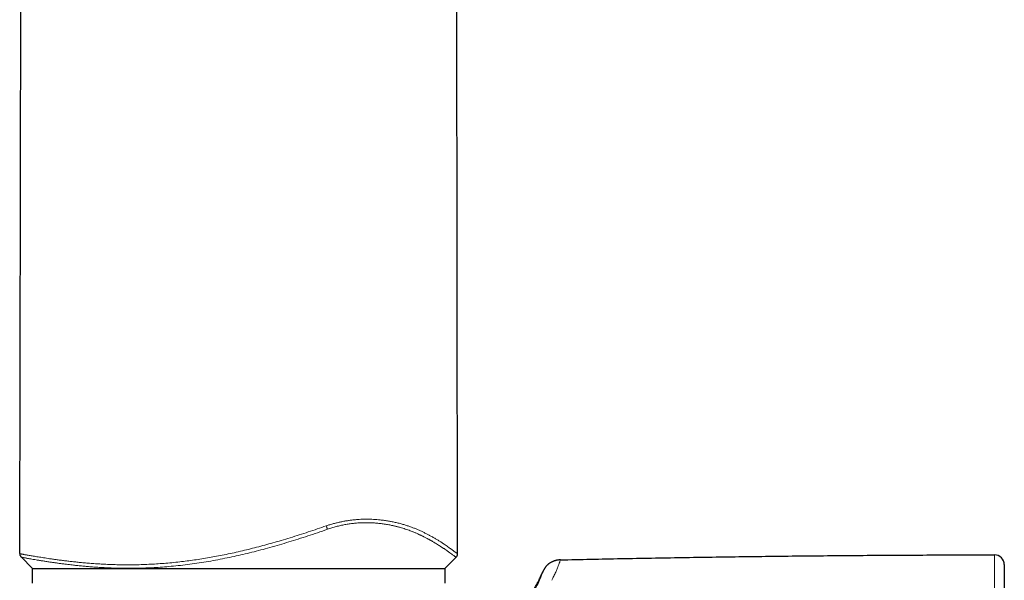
# Model space of a CAD drawing. Header units: millimetres. Extents: x 8 to 775, y 12 to 733.
# Tile 9 of 75: x 201 to 251, y 560 to 589. Entities that reach past the tile are written whole.
import ezdxf

# ---------------------------------------------------------------- set-up
doc = ezdxf.new("R2010")
doc.units = ezdxf.units.MM

msp = doc.modelspace()

# ---------------------------------------------------------------- linework, layer by layer
at = {"color": 7, "linetype": 'Continuous', "lineweight": 30}
for p, q in [((223.428, 561.787), (223.194, 696.33)), ((201.116, 561.795), (201.189, 603.098)), ((201.192, 561.615), (201.777, 561.03)), ((222.777, 561.03), (223.354, 561.608)), ((201.777, 561.03), (222.777, 561.03)), ((201.777, 560.282), (201.777, 561.03)), ((222.776, 561.03), (222.776, 560.282)), ((227.765, 560.86), (227.76, 560.847))]:
    msp.add_line(p, q, dxfattribs=at)
at = {"color": 252, "linetype": 'Continuous', "lineweight": 0}
msp.add_line((228.222, 560.426), (228.275, 560.531), dxfattribs=at)
at = {"color": 7, "linetype": 'Continuous', "lineweight": 30}
msp.add_arc((250.777, 561.223), 0.5, 0, 90.0287, dxfattribs=at)
at = {"color": 252, "linetype": 'Continuous', "lineweight": 0}
for points, knots in [([(216.732, 563.202), (216.795, 563.222), (216.92, 563.262), (217.108, 563.315), (217.297, 563.363), (217.485, 563.405), (217.673, 563.441), (217.86, 563.471), (218.045, 563.496), (218.227, 563.515), (218.406, 563.529), (218.587, 563.538), (218.772, 563.541), (218.959, 563.539), (219.139, 563.532), (219.314, 563.52), (219.501, 563.503), (219.697, 563.479), (219.901, 563.447), (220.104, 563.41), (220.304, 563.367), (220.501, 563.318), (220.687, 563.265), (220.864, 563.21), (221.033, 563.152), (221.193, 563.091), (221.35, 563.027), (221.505, 562.96), (221.656, 562.889), (221.8, 562.818), (221.937, 562.747), (222.078, 562.671), (222.222, 562.59), (222.367, 562.505), (222.501, 562.423), (222.625, 562.345), (222.738, 562.27), (222.841, 562.199), (222.935, 562.133), (223.021, 562.071), (223.098, 562.014), (223.168, 561.962), (223.23, 561.916), (223.283, 561.877), (223.328, 561.844), (223.365, 561.818), (223.393, 561.799), (223.414, 561.788), (223.426, 561.783), (223.428, 561.786), (223.428, 561.787)], [0, 0, 0, 0, 0.0130977, 0.0261352, 0.0391403, 0.0521419, 0.0651693, 0.0782515, 0.0913357, 0.104339, 0.1172896, 0.1302195, 0.1447148, 0.1592184, 0.1736626, 0.1879918, 0.2022378, 0.2208124, 0.2393464, 0.2578862, 0.2781682, 0.2984123, 0.3185301, 0.3385487, 0.3584971, 0.3783993, 0.398275, 0.4201269, 0.4419842, 0.4638681, 0.485766, 0.507622, 0.5353308, 0.5629424, 0.590478, 0.6179576, 0.6454001, 0.6723338, 0.6992663, 0.7262143, 0.7531944, 0.7807182, 0.808318, 0.8359986, 0.8636968, 0.8913528, 0.9184925, 0.9456338, 0.9727964, 1, 1, 1, 1]), ([(223.354, 561.609), (223.353, 561.608), (223.351, 561.606), (223.34, 561.611), (223.319, 561.623), (223.289, 561.642), (223.25, 561.669), (223.201, 561.705), (223.155, 561.738), (223.12, 561.764), (223.101, 561.777), (223.082, 561.792), (223.061, 561.807), (223.04, 561.822), (223.004, 561.849), (222.949, 561.889), (222.87, 561.945), (222.797, 561.996), (222.735, 562.039), (222.687, 562.071), (222.637, 562.105), (222.586, 562.138), (222.525, 562.178), (222.45, 562.225), (222.357, 562.283), (222.243, 562.351), (222.152, 562.404), (222.089, 562.439), (222.071, 562.449), (222.053, 562.459), (222.035, 562.469), (222.017, 562.48), (221.998, 562.49), (221.968, 562.506), (221.926, 562.529), (221.869, 562.56), (221.804, 562.594), (221.744, 562.625), (221.691, 562.651), (221.648, 562.673), (221.6, 562.696), (221.55, 562.72), (221.499, 562.745), (221.438, 562.773), (221.369, 562.804), (221.294, 562.836), (221.229, 562.864), (221.167, 562.89), (221.097, 562.917), (221.004, 562.954), (220.89, 562.995), (220.763, 563.038), (220.632, 563.08), (220.52, 563.113), (220.426, 563.139), (220.359, 563.156), (220.292, 563.173), (220.225, 563.189), (220.158, 563.205), (220.092, 563.219), (220.011, 563.236), (219.915, 563.255), (219.804, 563.274), (219.693, 563.292), (219.583, 563.308), (219.474, 563.321), (219.36, 563.334), (219.245, 563.344), (219.126, 563.352), (219.01, 563.358), (218.895, 563.362), (218.78, 563.363), (218.666, 563.363), (218.519, 563.359), (218.338, 563.349), (218.122, 563.329), (217.904, 563.3), (217.685, 563.264), (217.463, 563.218), (217.241, 563.163), (217.017, 563.099), (216.869, 563.049), (216.794, 563.024)], [0, 0, 0, 0, 0.017182, 0.045544, 0.073932, 0.102381, 0.130499, 0.161291, 0.192441, 0.200664, 0.208916, 0.217196, 0.225507, 0.233847, 0.24222, 0.267086, 0.292648, 0.31893, 0.331577, 0.344391, 0.357375, 0.370113, 0.381542, 0.401067, 0.421197, 0.441942, 0.470286, 0.473537, 0.476802, 0.480081, 0.483374, 0.486682, 0.490003, 0.493339, 0.502182, 0.511986, 0.522757, 0.534503, 0.541047, 0.547862, 0.55495, 0.562858, 0.570568, 0.577825, 0.589648, 0.600004, 0.608884, 0.616278, 0.624968, 0.636206, 0.652262, 0.667348, 0.681453, 0.697727, 0.704975, 0.712111, 0.719133, 0.726041, 0.732835, 0.739515, 0.746081, 0.756912, 0.767472, 0.77776, 0.787775, 0.797518, 0.806989, 0.817468, 0.827239, 0.836799, 0.846149, 0.855294, 0.864236, 0.872978, 0.889208, 0.905205, 0.921001, 0.936632, 0.952368, 0.968144, 0.984007, 1, 1, 1, 1]), ([(201.116, 561.795), (201.117, 561.794), (201.119, 561.791), (201.134, 561.785), (201.158, 561.778), (201.191, 561.77), (201.234, 561.761), (201.287, 561.75), (201.348, 561.739), (201.42, 561.726), (201.501, 561.712), (201.592, 561.696), (201.694, 561.678), (201.806, 561.66), (201.926, 561.64), (202.054, 561.619), (202.19, 561.597), (202.333, 561.575), (202.484, 561.552), (202.649, 561.527), (202.831, 561.501), (203.03, 561.473), (203.239, 561.445), (203.455, 561.418), (203.679, 561.391), (203.91, 561.366), (204.148, 561.341), (204.403, 561.317), (204.677, 561.293), (204.971, 561.272), (205.273, 561.253), (205.582, 561.238), (205.898, 561.226), (206.221, 561.218), (206.564, 561.215), (206.925, 561.216), (207.304, 561.224), (207.688, 561.239), (208.077, 561.26), (208.47, 561.288), (208.868, 561.323), (209.258, 561.363), (209.641, 561.41), (210.016, 561.461), (210.393, 561.518), (210.771, 561.581), (211.149, 561.649), (211.54, 561.726), (211.942, 561.81), (212.357, 561.904), (212.772, 562.003), (213.188, 562.108), (213.604, 562.219), (214.021, 562.335), (214.453, 562.461), (214.899, 562.596), (215.359, 562.74), (215.817, 562.89), (216.276, 563.043), (216.58, 563.149), (216.732, 563.202)], [0, 0, 0, 0, 0.0142003, 0.0283446, 0.0424454, 0.0565157, 0.0705688, 0.0843675, 0.0981759, 0.1120075, 0.1258761, 0.1400596, 0.1542899, 0.1685064, 0.1826636, 0.1967748, 0.2106033, 0.224414, 0.238219, 0.2520296, 0.2677445, 0.2834974, 0.2993042, 0.3151013, 0.3308234, 0.3464853, 0.3621015, 0.3776855, 0.3954723, 0.4132509, 0.4310378, 0.4488485, 0.4666984, 0.4846075, 0.5025389, 0.5225522, 0.5424965, 0.5623919, 0.582258, 0.6021135, 0.6219764, 0.6418701, 0.6601481, 0.6784577, 0.6967822, 0.7150582, 0.7332831, 0.7514696, 0.7712798, 0.791073, 0.8108629, 0.8306623, 0.8504837, 0.8703387, 0.8902416, 0.9121855, 0.9341429, 0.9560868, 0.9780344, 1, 1, 1, 1]), ([(216.794, 563.024), (216.626, 562.966), (216.293, 562.85), (215.797, 562.685), (215.313, 562.528), (214.833, 562.379), (214.35, 562.235), (213.871, 562.098), (213.399, 561.971), (212.943, 561.854), (212.489, 561.744), (212.033, 561.641), (211.566, 561.543), (211.091, 561.451), (210.61, 561.367), (210.133, 561.293), (209.658, 561.228), (209.185, 561.173), (208.724, 561.128), (208.281, 561.093), (207.853, 561.067), (207.432, 561.05), (207.011, 561.04), (206.66, 561.037), (206.383, 561.039), (206.178, 561.043), (205.979, 561.048), (205.779, 561.054), (205.576, 561.063), (205.396, 561.072), (205.236, 561.081), (205.098, 561.089), (204.96, 561.099), (204.822, 561.109), (204.692, 561.119), (204.568, 561.129), (204.449, 561.14), (204.328, 561.151), (204.205, 561.163), (204.08, 561.175), (203.963, 561.188), (203.842, 561.201), (203.714, 561.216), (203.57, 561.233), (203.401, 561.254), (203.22, 561.277), (203.035, 561.302), (202.863, 561.327), (202.682, 561.353), (202.496, 561.382), (202.306, 561.411), (202.127, 561.44), (201.96, 561.467), (201.809, 561.493), (201.677, 561.515), (201.567, 561.535), (201.476, 561.551), (201.403, 561.565), (201.34, 561.577), (201.288, 561.587), (201.245, 561.597), (201.214, 561.605), (201.196, 561.611), (201.194, 561.614), (201.193, 561.615)], [0, 0, 0, 0, 0.024548, 0.048509, 0.071905, 0.094757, 0.11779, 0.14167, 0.163871, 0.185788, 0.207441, 0.229387, 0.251656, 0.275129, 0.298485, 0.32179, 0.345201, 0.368675, 0.392246, 0.414591, 0.43624, 0.458167, 0.480416, 0.503013, 0.51499, 0.525892, 0.537026, 0.548395, 0.560003, 0.571851, 0.579969, 0.588198, 0.59654, 0.604995, 0.613387, 0.620719, 0.628273, 0.636034, 0.644019, 0.652229, 0.660665, 0.66756, 0.676975, 0.687192, 0.698212, 0.71373, 0.727593, 0.741488, 0.755414, 0.773175, 0.791081, 0.809326, 0.828202, 0.846735, 0.864898, 0.882687, 0.897941, 0.912769, 0.927417, 0.942525, 0.958093, 0.974123, 0.990612, 1, 1, 1, 1]), ([(216.732, 563.202), (216.738, 563.184), (216.75, 563.151), (216.767, 563.103), (216.782, 563.06), (216.79, 563.036), (216.794, 563.024)], [0, 0, 0, 0, 0.256021, 0.5, 0.743979, 1, 1, 1, 1]), ([(228.275, 560.531), (228.311, 560.604), (228.381, 560.75), (228.463, 560.935), (228.529, 561.096), (228.586, 561.245), (228.63, 561.365), (228.654, 561.451), (228.659, 561.462), (228.662, 561.467)], [0, 0, 0, 0, 0.1249836, 0.2499703, 0.3748648, 0.4999931, 0.6668091, 0.8271073, 1, 1, 1, 1]), ([(250.776, 561.723), (250.776, 561.722), (250.776, 561.719), (250.776, 561.698), (250.776, 561.663), (250.776, 561.616), (250.776, 561.556), (250.776, 561.483), (250.776, 561.399), (250.776, 561.303), (250.776, 561.194), (250.776, 561.073), (250.776, 560.94), (250.776, 560.795), (250.776, 560.638), (250.776, 560.472), (250.776, 560.296), (250.776, 560.11), (250.776, 559.915), (250.776, 559.777), (250.776, 559.707)], [0, 0, 0, 0, 0.056197, 0.112327, 0.168402, 0.224435, 0.280437, 0.335417, 0.390383, 0.44534, 0.500294, 0.556247, 0.612204, 0.668165, 0.724132, 0.780103, 0.835079, 0.890056, 0.945031, 1, 1, 1, 1]), ([(227.765, 560.86), (227.761, 560.849), (227.754, 560.826), (227.687, 560.645), (227.579, 560.371), (227.448, 560.108), (227.383, 559.979)], [0, 0, 0, 0, 0.249439, 0.499339, 0.753996, 1, 1, 1, 1])]:
    msp.add_open_spline(points, degree=3, knots=knots, dxfattribs=at)
at = {"color": 7, "linetype": 'Continuous', "lineweight": 30}
for points, knots in [([(201.116, 561.795), (201.117, 561.784), (201.118, 561.761), (201.124, 561.728), (201.135, 561.697), (201.149, 561.668), (201.168, 561.641), (201.183, 561.624), (201.191, 561.616)], [0, 0, 0, 0, 0.149204, 0.298673, 0.456351, 0.627355, 0.809728, 1, 1, 1, 1]), ([(223.355, 561.608), (223.366, 561.621), (223.389, 561.646), (223.412, 561.691), (223.426, 561.738), (223.428, 561.77), (223.428, 561.787)], [0, 0, 0, 0, 0.234732, 0.471018, 0.724035, 1, 1, 1, 1]), ([(228.631, 561.466), (228.621, 561.465), (228.595, 561.464), (228.558, 561.46), (228.521, 561.455), (228.49, 561.449), (228.463, 561.444), (228.438, 561.438), (228.416, 561.432), (228.398, 561.427), (228.383, 561.422), (228.368, 561.418), (228.35, 561.412), (228.329, 561.405), (228.303, 561.395), (228.272, 561.382), (228.236, 561.366), (228.193, 561.345), (228.151, 561.32), (228.115, 561.297), (228.087, 561.278), (228.066, 561.262), (228.049, 561.248), (228.031, 561.233), (228.011, 561.215), (227.989, 561.194), (227.97, 561.175), (227.948, 561.151), (227.927, 561.127), (227.906, 561.101), (227.889, 561.078), (227.871, 561.053), (227.855, 561.029), (227.844, 561.011), (227.834, 560.995), (227.827, 560.983), (227.82, 560.97), (227.812, 560.956), (227.803, 560.94), (227.795, 560.924), (227.787, 560.908), (227.781, 560.896), (227.777, 560.887), (227.778, 560.888), (227.778, 560.888)], [0, 0, 0, 0, 0.022894, 0.055312, 0.083104, 0.106536, 0.125829, 0.149271, 0.174598, 0.202532, 0.227528, 0.245509, 0.266819, 0.293621, 0.32256, 0.352929, 0.384667, 0.423933, 0.462677, 0.488242, 0.509981, 0.527058, 0.537544, 0.551018, 0.568791, 0.588587, 0.60607, 0.621246, 0.652449, 0.676513, 0.702537, 0.728114, 0.765616, 0.801344, 0.82247, 0.841328, 0.860432, 0.883979, 0.911723, 0.938466, 0.962422, 0.981934, 0.996898, 1, 1, 1, 1]), ([(228.66, 561.467), (228.656, 561.467), (228.644, 561.467), (228.632, 561.466), (228.622, 561.465)], [0, 0, 0, 0, 0.259391, 1, 1, 1, 1]), ([(228.662, 561.468), (229.694, 561.49), (231.758, 561.535), (234.854, 561.59), (237.95, 561.636), (241.095, 561.673), (244.289, 561.701), (247.533, 561.719), (249.695, 561.722), (250.776, 561.723)], [0, 0, 0, 0, 0.140008, 0.280014, 0.420018, 0.56002, 0.706685, 0.853345, 1, 1, 1, 1]), ([(224.493, 557.77), (224.499, 557.772), (224.583, 557.8), (224.741, 557.855), (224.965, 557.941), (225.183, 558.035), (225.395, 558.138), (225.6, 558.248), (225.798, 558.367), (225.989, 558.496), (226.175, 558.636), (226.343, 558.777), (226.495, 558.917), (226.632, 559.055), (226.765, 559.201), (226.895, 559.357), (227.02, 559.521), (227.142, 559.693), (227.259, 559.874), (227.374, 560.065), (227.481, 560.259), (227.581, 560.456), (227.675, 560.654), (227.735, 560.79), (227.765, 560.86)], [0, 0, 0, 0, 0.004219, 0.056351, 0.107772, 0.158617, 0.209039, 0.259212, 0.308436, 0.357813, 0.407563, 0.457924, 0.498824, 0.540409, 0.582817, 0.626186, 0.670656, 0.715539, 0.761752, 0.809426, 0.858689, 0.904296, 0.95137, 1, 1, 1, 1]), ([(227.778, 560.888), (227.775, 560.883), (227.77, 560.871), (227.765, 560.86), (227.763, 560.855)], [0, 0, 0, 0, 0.483488, 1, 1, 1, 1]), ([(251.277, 561.223), (251.277, 561.222), (251.277, 561.22), (251.277, 561.199), (251.277, 561.167), (251.277, 561.121), (251.277, 561.071), (251.277, 561.023), (251.277, 560.98), (251.277, 560.934), (251.277, 560.883), (251.277, 560.828), (251.277, 560.769), (251.277, 560.692), (251.277, 560.591), (251.277, 560.462), (251.277, 560.321), (251.277, 560.169), (251.277, 560.006), (251.277, 559.833), (251.277, 559.649), (251.277, 559.455), (251.277, 559.248), (251.277, 559.031), (251.277, 558.804), (251.277, 558.568), (251.277, 558.323), (251.277, 558.105), (251.277, 557.92), (251.277, 557.771), (251.277, 557.619), (251.277, 557.463), (251.277, 557.305), (251.277, 557.144), (251.277, 556.935), (251.277, 556.675), (251.277, 556.36), (251.277, 556.037), (251.277, 555.706), (251.277, 555.369), (251.277, 555.027), (251.277, 554.679), (251.277, 554.325), (251.277, 554.081), (251.277, 553.96)], [0, 0, 0, 0, 0.027742, 0.055519, 0.083348, 0.111246, 0.139231, 0.154981, 0.170767, 0.186591, 0.202456, 0.218365, 0.234322, 0.250329, 0.277857, 0.305468, 0.333176, 0.360995, 0.388938, 0.416516, 0.44424, 0.472122, 0.500175, 0.528544, 0.556794, 0.584938, 0.612988, 0.640957, 0.656623, 0.67227, 0.687899, 0.703514, 0.719116, 0.734708, 0.750292, 0.778842, 0.80721, 0.835411, 0.863459, 0.891371, 0.918666, 0.945859, 0.972965, 1, 1, 1, 1])]:
    msp.add_open_spline(points, degree=3, knots=knots, dxfattribs=at)

doc.saveas('drawing.dxf')
